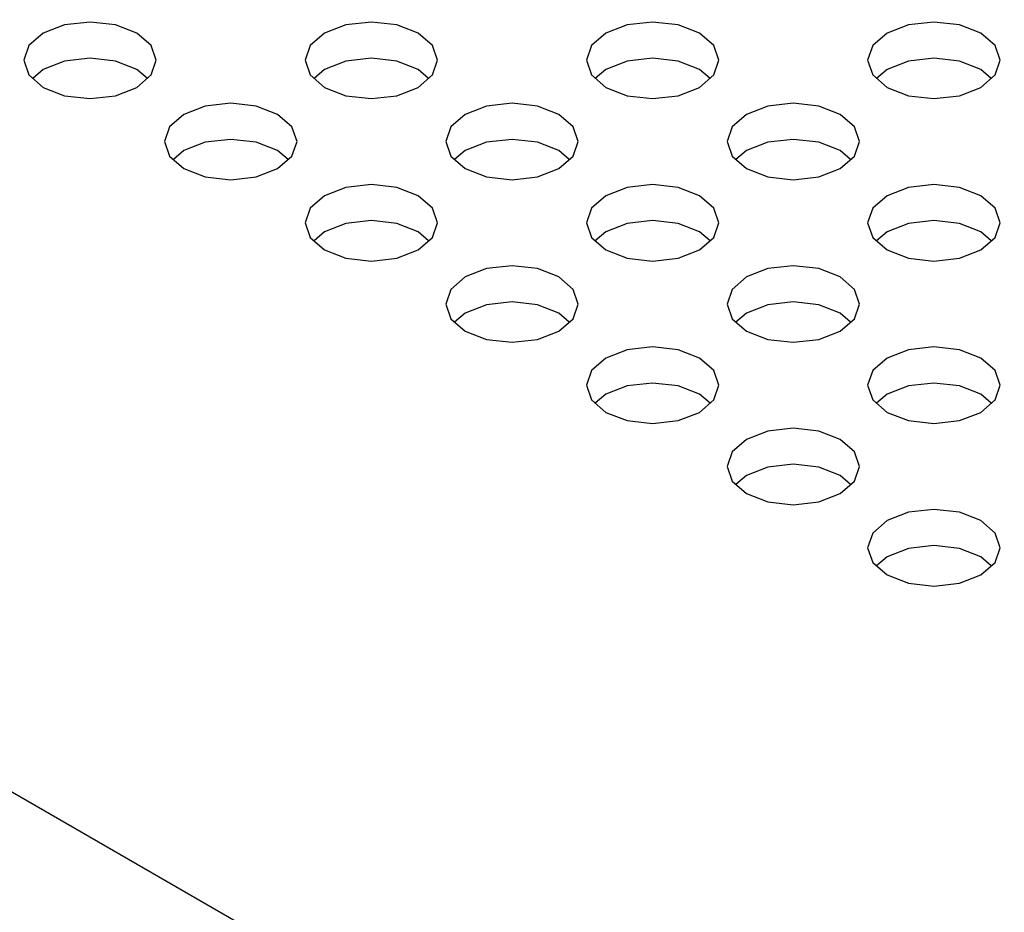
# Model space of a CAD drawing. Header units: inches. Extents: x 0 to 34, y 0 to 22.
# Tile 24 of 66: x 3.929 to 4.218, y 8.211 to 8.473. Entities that reach past the tile are written whole.
import ezdxf

# ---------------------------------------------------------------- set-up
doc = ezdxf.new("R2010")
doc.units = ezdxf.units.IN
doc.header["$LTSCALE"] = 1.87
doc.header["$MEASUREMENT"] = 0
doc.layers.get('0').update_dxf_attribs({"linetype": 'CONTINUOUS'})

msp = doc.modelspace()

# ---------------------------------------------------------------- linework, layer by layer
at = {"color": 2, "linetype": 'CONTINUOUS'}
for p, q in [((2.69925, 8.95531), (4.51711, 7.9057)), ((3.94226, 8.47155), (3.93594, 8.46911)), ((3.9497, 8.4724), (3.94226, 8.47155)), ((3.95715, 8.47155), (3.9497, 8.4724)), ((3.96346, 8.46911), (3.95715, 8.47155)), ((4.02482, 8.47155), (4.01851, 8.46911)), ((4.03227, 8.4724), (4.02482, 8.47155)), ((4.03971, 8.47155), (4.03227, 8.4724)), ((4.04603, 8.46911), (4.03971, 8.47155)), ((4.10738, 8.47155), (4.10107, 8.46911)), ((4.11483, 8.4724), (4.10738, 8.47155)), ((4.12228, 8.47155), (4.11483, 8.4724)), ((4.12859, 8.46911), (4.12228, 8.47155)), ((4.18995, 8.47155), (4.18363, 8.46911)), ((4.19739, 8.4724), (4.18995, 8.47155)), ((4.20484, 8.47155), (4.19739, 8.4724)), ((4.21115, 8.46911), (4.20484, 8.47155)), ((3.93594, 8.46911), (3.93172, 8.46547)), ((3.96768, 8.46547), (3.96346, 8.46911)), ((4.01851, 8.46911), (4.01429, 8.46547)), ((4.05025, 8.46547), (4.04603, 8.46911)), ((4.10107, 8.46911), (4.09685, 8.46547)), ((4.13281, 8.46547), (4.12859, 8.46911)), ((4.18363, 8.46911), (4.17942, 8.46547)), ((4.21537, 8.46547), (4.21115, 8.46911)), ((3.93172, 8.46547), (3.93024, 8.46117)), ((3.96916, 8.46117), (3.96768, 8.46547)), ((4.01429, 8.46547), (4.01281, 8.46117)), ((4.05173, 8.46117), (4.05025, 8.46547)), ((4.09685, 8.46547), (4.09537, 8.46117)), ((4.13429, 8.46117), (4.13281, 8.46547)), ((4.17942, 8.46547), (4.17793, 8.46117)), ((4.21685, 8.46117), (4.21537, 8.46547)), ((3.93024, 8.46117), (3.93172, 8.45687)), ((3.9497, 8.46181), (3.94226, 8.46096)), ((3.95715, 8.46096), (3.9497, 8.46181)), ((3.96768, 8.45687), (3.96916, 8.46117)), ((4.01281, 8.46117), (4.01429, 8.45687)), ((4.03227, 8.46181), (4.02482, 8.46096)), ((4.03971, 8.46096), (4.03227, 8.46181)), ((4.05025, 8.45687), (4.05173, 8.46117)), ((4.09537, 8.46117), (4.09685, 8.45687)), ((4.11483, 8.46181), (4.10738, 8.46096)), ((4.12228, 8.46096), (4.11483, 8.46181)), ((4.13281, 8.45687), (4.13429, 8.46117)), ((4.17793, 8.46117), (4.17942, 8.45687)), ((4.19739, 8.46181), (4.18995, 8.46096)), ((4.20484, 8.46096), (4.19739, 8.46181)), ((4.21537, 8.45687), (4.21685, 8.46117)), ((3.93594, 8.45852), (3.93288, 8.45587)), ((3.94226, 8.46096), (3.93594, 8.45852)), ((3.96346, 8.45852), (3.95715, 8.46096)), ((3.96653, 8.45587), (3.96346, 8.45852)), ((4.01851, 8.45852), (4.01544, 8.45587)), ((4.02482, 8.46096), (4.01851, 8.45852)), ((4.04603, 8.45852), (4.03971, 8.46096)), ((4.04909, 8.45587), (4.04603, 8.45852)), ((4.10107, 8.45852), (4.098, 8.45587)), ((4.10738, 8.46096), (4.10107, 8.45852)), ((4.12859, 8.45852), (4.12228, 8.46096)), ((4.13166, 8.45587), (4.12859, 8.45852)), ((4.18363, 8.45852), (4.18057, 8.45587)), ((4.18995, 8.46096), (4.18363, 8.45852)), ((4.21115, 8.45852), (4.20484, 8.46096)), ((4.21422, 8.45587), (4.21115, 8.45852)), ((3.93172, 8.45687), (3.93594, 8.45322)), ((3.96346, 8.45322), (3.96768, 8.45687)), ((4.01429, 8.45687), (4.01851, 8.45322)), ((4.04603, 8.45322), (4.05025, 8.45687)), ((4.09685, 8.45687), (4.10107, 8.45322)), ((4.12859, 8.45322), (4.13281, 8.45687)), ((4.17942, 8.45687), (4.18363, 8.45322)), ((4.21115, 8.45322), (4.21537, 8.45687)), ((3.93594, 8.45322), (3.94226, 8.45079)), ((3.95715, 8.45079), (3.96346, 8.45322)), ((4.01851, 8.45322), (4.02482, 8.45079)), ((4.03971, 8.45079), (4.04603, 8.45322)), ((4.10107, 8.45322), (4.10738, 8.45079)), ((4.12228, 8.45079), (4.12859, 8.45322)), ((4.18363, 8.45322), (4.18995, 8.45079)), ((4.20484, 8.45079), (4.21115, 8.45322)), ((3.94226, 8.45079), (3.9497, 8.44993)), ((3.9497, 8.44993), (3.95715, 8.45079)), ((4.02482, 8.45079), (4.03227, 8.44993)), ((4.03227, 8.44993), (4.03971, 8.45079)), ((4.10738, 8.45079), (4.11483, 8.44993)), ((4.11483, 8.44993), (4.12228, 8.45079)), ((4.18995, 8.45079), (4.19739, 8.44993)), ((4.19739, 8.44993), (4.20484, 8.45079)), ((3.98354, 8.44771), (3.97722, 8.44528)), ((3.99099, 8.44857), (3.98354, 8.44771)), ((3.99843, 8.44771), (3.99099, 8.44857)), ((4.00475, 8.44528), (3.99843, 8.44771)), ((4.0661, 8.44771), (4.05979, 8.44528)), ((4.07355, 8.44857), (4.0661, 8.44771)), ((4.081, 8.44771), (4.07355, 8.44857)), ((4.08731, 8.44528), (4.081, 8.44771)), ((4.14867, 8.44771), (4.14235, 8.44528)), ((4.15611, 8.44857), (4.14867, 8.44771)), ((4.16356, 8.44771), (4.15611, 8.44857)), ((4.16987, 8.44528), (4.16356, 8.44771)), ((3.97722, 8.44528), (3.97301, 8.44163)), ((4.00896, 8.44163), (4.00475, 8.44528)), ((4.05979, 8.44528), (4.05557, 8.44163)), ((4.09153, 8.44163), (4.08731, 8.44528)), ((4.14235, 8.44528), (4.13813, 8.44163)), ((4.17409, 8.44163), (4.16987, 8.44528)), ((3.97301, 8.44163), (3.97152, 8.43733)), ((4.01045, 8.43733), (4.00896, 8.44163)), ((4.05557, 8.44163), (4.05409, 8.43733)), ((4.09301, 8.43733), (4.09153, 8.44163)), ((4.13813, 8.44163), (4.13665, 8.43733)), ((4.17557, 8.43733), (4.17409, 8.44163)), ((3.97152, 8.43733), (3.97301, 8.43303)), ((3.98354, 8.43712), (3.97722, 8.43468)), ((3.99099, 8.43798), (3.98354, 8.43712)), ((3.99843, 8.43712), (3.99099, 8.43798)), ((4.00475, 8.43468), (3.99843, 8.43712)), ((4.00896, 8.43303), (4.01045, 8.43733)), ((4.05409, 8.43733), (4.05557, 8.43303)), ((4.0661, 8.43712), (4.05979, 8.43468)), ((4.07355, 8.43798), (4.0661, 8.43712)), ((4.081, 8.43712), (4.07355, 8.43798)), ((4.08731, 8.43468), (4.081, 8.43712)), ((4.09153, 8.43303), (4.09301, 8.43733)), ((4.13665, 8.43733), (4.13813, 8.43303)), ((4.14867, 8.43712), (4.14235, 8.43468)), ((4.15611, 8.43798), (4.14867, 8.43712)), ((4.16356, 8.43712), (4.15611, 8.43798)), ((4.16987, 8.43468), (4.16356, 8.43712)), ((4.17409, 8.43303), (4.17557, 8.43733)), ((3.97301, 8.43303), (3.97722, 8.42939)), ((3.97722, 8.43468), (3.97416, 8.43204)), ((4.00781, 8.43204), (4.00475, 8.43468)), ((4.00475, 8.42939), (4.00896, 8.43303)), ((4.05557, 8.43303), (4.05979, 8.42939)), ((4.05979, 8.43468), (4.05672, 8.43204)), ((4.09037, 8.43204), (4.08731, 8.43468)), ((4.08731, 8.42939), (4.09153, 8.43303)), ((4.13813, 8.43303), (4.14235, 8.42939)), ((4.14235, 8.43468), (4.13929, 8.43204)), ((4.17294, 8.43204), (4.16987, 8.43468)), ((4.16987, 8.42939), (4.17409, 8.43303)), ((3.97722, 8.42939), (3.98354, 8.42695)), ((3.99843, 8.42695), (4.00475, 8.42939)), ((4.05979, 8.42939), (4.0661, 8.42695)), ((4.081, 8.42695), (4.08731, 8.42939)), ((4.14235, 8.42939), (4.14867, 8.42695)), ((4.16356, 8.42695), (4.16987, 8.42939)), ((3.98354, 8.42695), (3.99099, 8.4261)), ((3.99099, 8.4261), (3.99843, 8.42695)), ((4.0661, 8.42695), (4.07355, 8.4261)), ((4.07355, 8.4261), (4.081, 8.42695)), ((4.14867, 8.42695), (4.15611, 8.4261)), ((4.15611, 8.4261), (4.16356, 8.42695)), ((4.02482, 8.42388), (4.01851, 8.42144)), ((4.03227, 8.42473), (4.02482, 8.42388)), ((4.03971, 8.42388), (4.03227, 8.42473)), ((4.04603, 8.42144), (4.03971, 8.42388)), ((4.10738, 8.42388), (4.10107, 8.42144)), ((4.11483, 8.42473), (4.10738, 8.42388)), ((4.12228, 8.42388), (4.11483, 8.42473)), ((4.12859, 8.42144), (4.12228, 8.42388)), ((4.18995, 8.42388), (4.18363, 8.42144)), ((4.19739, 8.42473), (4.18995, 8.42388)), ((4.20484, 8.42388), (4.19739, 8.42473)), ((4.21115, 8.42144), (4.20484, 8.42388)), ((4.01851, 8.42144), (4.01429, 8.4178)), ((4.05025, 8.4178), (4.04603, 8.42144)), ((4.10107, 8.42144), (4.09685, 8.4178)), ((4.13281, 8.4178), (4.12859, 8.42144)), ((4.18363, 8.42144), (4.17942, 8.4178)), ((4.21537, 8.4178), (4.21115, 8.42144)), ((4.01429, 8.4178), (4.01281, 8.4135)), ((4.05173, 8.4135), (4.05025, 8.4178)), ((4.09685, 8.4178), (4.09537, 8.4135)), ((4.13429, 8.4135), (4.13281, 8.4178)), ((4.17942, 8.4178), (4.17793, 8.4135)), ((4.21685, 8.4135), (4.21537, 8.4178)), ((4.01281, 8.4135), (4.01429, 8.4092)), ((4.02482, 8.41328), (4.01851, 8.41085)), ((4.03227, 8.41414), (4.02482, 8.41328)), ((4.03971, 8.41328), (4.03227, 8.41414)), ((4.04603, 8.41085), (4.03971, 8.41328)), ((4.05025, 8.4092), (4.05173, 8.4135)), ((4.09537, 8.4135), (4.09685, 8.4092)), ((4.10738, 8.41328), (4.10107, 8.41085)), ((4.11483, 8.41414), (4.10738, 8.41328)), ((4.12228, 8.41328), (4.11483, 8.41414)), ((4.12859, 8.41085), (4.12228, 8.41328)), ((4.13281, 8.4092), (4.13429, 8.4135)), ((4.17793, 8.4135), (4.17942, 8.4092)), ((4.18995, 8.41328), (4.18363, 8.41085)), ((4.19739, 8.41414), (4.18995, 8.41328)), ((4.20484, 8.41328), (4.19739, 8.41414)), ((4.21115, 8.41085), (4.20484, 8.41328)), ((4.21537, 8.4092), (4.21685, 8.4135)), ((4.01429, 8.4092), (4.01851, 8.40555)), ((4.01851, 8.41085), (4.01544, 8.4082)), ((4.04909, 8.4082), (4.04603, 8.41085)), ((4.04603, 8.40555), (4.05025, 8.4092)), ((4.09685, 8.4092), (4.10107, 8.40555)), ((4.10107, 8.41085), (4.098, 8.4082)), ((4.13166, 8.4082), (4.12859, 8.41085)), ((4.12859, 8.40555), (4.13281, 8.4092)), ((4.17942, 8.4092), (4.18363, 8.40555)), ((4.18363, 8.41085), (4.18057, 8.4082)), ((4.21422, 8.4082), (4.21115, 8.41085)), ((4.21115, 8.40555), (4.21537, 8.4092)), ((4.01851, 8.40555), (4.02482, 8.40312)), ((4.03971, 8.40312), (4.04603, 8.40555)), ((4.10107, 8.40555), (4.10738, 8.40312)), ((4.12228, 8.40312), (4.12859, 8.40555)), ((4.18363, 8.40555), (4.18995, 8.40312)), ((4.20484, 8.40312), (4.21115, 8.40555)), ((4.02482, 8.40312), (4.03227, 8.40226)), ((4.03227, 8.40226), (4.03971, 8.40312)), ((4.07355, 8.4009), (4.0661, 8.40004)), ((4.081, 8.40004), (4.07355, 8.4009)), ((4.10738, 8.40312), (4.11483, 8.40226)), ((4.11483, 8.40226), (4.12228, 8.40312)), ((4.15611, 8.4009), (4.14867, 8.40004)), ((4.16356, 8.40004), (4.15611, 8.4009)), ((4.18995, 8.40312), (4.19739, 8.40226)), ((4.19739, 8.40226), (4.20484, 8.40312)), ((4.05979, 8.39761), (4.05557, 8.39396)), ((4.0661, 8.40004), (4.05979, 8.39761)), ((4.08731, 8.39761), (4.081, 8.40004)), ((4.09153, 8.39396), (4.08731, 8.39761)), ((4.14235, 8.39761), (4.13813, 8.39396)), ((4.14867, 8.40004), (4.14235, 8.39761)), ((4.16987, 8.39761), (4.16356, 8.40004)), ((4.17409, 8.39396), (4.16987, 8.39761)), ((4.05557, 8.39396), (4.05409, 8.38966)), ((4.09301, 8.38966), (4.09153, 8.39396)), ((4.13813, 8.39396), (4.13665, 8.38966)), ((4.17557, 8.38966), (4.17409, 8.39396)), ((4.05409, 8.38966), (4.05557, 8.38536)), ((4.0661, 8.38945), (4.05979, 8.38701)), ((4.07355, 8.3903), (4.0661, 8.38945)), ((4.081, 8.38945), (4.07355, 8.3903)), ((4.08731, 8.38701), (4.081, 8.38945)), ((4.09153, 8.38536), (4.09301, 8.38966)), ((4.13665, 8.38966), (4.13813, 8.38536)), ((4.14867, 8.38945), (4.14235, 8.38701)), ((4.15611, 8.3903), (4.14867, 8.38945)), ((4.16356, 8.38945), (4.15611, 8.3903)), ((4.16987, 8.38701), (4.16356, 8.38945)), ((4.17409, 8.38536), (4.17557, 8.38966)), ((4.05979, 8.38701), (4.05672, 8.38436)), ((4.09037, 8.38436), (4.08731, 8.38701)), ((4.14235, 8.38701), (4.13929, 8.38436)), ((4.17294, 8.38436), (4.16987, 8.38701)), ((4.05557, 8.38536), (4.05979, 8.38172)), ((4.08731, 8.38172), (4.09153, 8.38536)), ((4.13813, 8.38536), (4.14235, 8.38172)), ((4.16987, 8.38172), (4.17409, 8.38536)), ((4.05979, 8.38172), (4.0661, 8.37928)), ((4.081, 8.37928), (4.08731, 8.38172)), ((4.14235, 8.38172), (4.14867, 8.37928)), ((4.16356, 8.37928), (4.16987, 8.38172)), ((4.0661, 8.37928), (4.07355, 8.37842)), ((4.07355, 8.37842), (4.081, 8.37928)), ((4.14867, 8.37928), (4.15611, 8.37842)), ((4.15611, 8.37842), (4.16356, 8.37928)), ((4.10738, 8.37621), (4.10107, 8.37377)), ((4.11483, 8.37706), (4.10738, 8.37621)), ((4.12228, 8.37621), (4.11483, 8.37706)), ((4.12859, 8.37377), (4.12228, 8.37621)), ((4.18995, 8.37621), (4.18363, 8.37377)), ((4.19739, 8.37706), (4.18995, 8.37621)), ((4.20484, 8.37621), (4.19739, 8.37706)), ((4.21115, 8.37377), (4.20484, 8.37621)), ((4.10107, 8.37377), (4.09685, 8.37013)), ((4.13281, 8.37013), (4.12859, 8.37377)), ((4.18363, 8.37377), (4.17942, 8.37013)), ((4.21537, 8.37013), (4.21115, 8.37377)), ((4.09685, 8.37013), (4.09537, 8.36583)), ((4.13429, 8.36583), (4.13281, 8.37013)), ((4.17942, 8.37013), (4.17793, 8.36583)), ((4.21685, 8.36583), (4.21537, 8.37013)), ((4.09537, 8.36583), (4.09685, 8.36153)), ((4.11483, 8.36647), (4.10738, 8.36561)), ((4.12228, 8.36561), (4.11483, 8.36647)), ((4.13281, 8.36153), (4.13429, 8.36583)), ((4.17793, 8.36583), (4.17942, 8.36153)), ((4.19739, 8.36647), (4.18995, 8.36561)), ((4.20484, 8.36561), (4.19739, 8.36647)), ((4.21537, 8.36153), (4.21685, 8.36583)), ((4.10107, 8.36318), (4.098, 8.36053)), ((4.10738, 8.36561), (4.10107, 8.36318)), ((4.12859, 8.36318), (4.12228, 8.36561)), ((4.13166, 8.36053), (4.12859, 8.36318)), ((4.18363, 8.36318), (4.18057, 8.36053)), ((4.18995, 8.36561), (4.18363, 8.36318)), ((4.21115, 8.36318), (4.20484, 8.36561)), ((4.21422, 8.36053), (4.21115, 8.36318)), ((4.09685, 8.36153), (4.10107, 8.35788)), ((4.12859, 8.35788), (4.13281, 8.36153)), ((4.17942, 8.36153), (4.18363, 8.35788)), ((4.21115, 8.35788), (4.21537, 8.36153)), ((4.10107, 8.35788), (4.10738, 8.35544)), ((4.12228, 8.35544), (4.12859, 8.35788)), ((4.18363, 8.35788), (4.18995, 8.35544)), ((4.20484, 8.35544), (4.21115, 8.35788)), ((4.10738, 8.35544), (4.11483, 8.35459)), ((4.11483, 8.35459), (4.12228, 8.35544)), ((4.18995, 8.35544), (4.19739, 8.35459)), ((4.19739, 8.35459), (4.20484, 8.35544)), ((4.14867, 8.35237), (4.14235, 8.34994)), ((4.15611, 8.35323), (4.14867, 8.35237)), ((4.16356, 8.35237), (4.15611, 8.35323)), ((4.16987, 8.34994), (4.16356, 8.35237)), ((4.14235, 8.34994), (4.13813, 8.34629)), ((4.17409, 8.34629), (4.16987, 8.34994)), ((4.13813, 8.34629), (4.13665, 8.34199)), ((4.17557, 8.34199), (4.17409, 8.34629)), ((4.13665, 8.34199), (4.13813, 8.33769)), ((4.14867, 8.34178), (4.14235, 8.33934)), ((4.15611, 8.34263), (4.14867, 8.34178)), ((4.16356, 8.34178), (4.15611, 8.34263)), ((4.16987, 8.33934), (4.16356, 8.34178)), ((4.17409, 8.33769), (4.17557, 8.34199)), ((4.13813, 8.33769), (4.14235, 8.33405)), ((4.14235, 8.33934), (4.13929, 8.33669)), ((4.17294, 8.33669), (4.16987, 8.33934)), ((4.16987, 8.33405), (4.17409, 8.33769)), ((4.14235, 8.33405), (4.14867, 8.33161)), ((4.16356, 8.33161), (4.16987, 8.33405)), ((4.14867, 8.33161), (4.15611, 8.33075)), ((4.15611, 8.33075), (4.16356, 8.33161)), ((4.18995, 8.32854), (4.18363, 8.3261)), ((4.19739, 8.32939), (4.18995, 8.32854)), ((4.20484, 8.32854), (4.19739, 8.32939)), ((4.21115, 8.3261), (4.20484, 8.32854)), ((4.18363, 8.3261), (4.17942, 8.32245)), ((4.21537, 8.32245), (4.21115, 8.3261)), ((4.17942, 8.32245), (4.17793, 8.31815)), ((4.21685, 8.31815), (4.21537, 8.32245)), ((4.17793, 8.31815), (4.17942, 8.31385)), ((4.18995, 8.31794), (4.18363, 8.31551)), ((4.19739, 8.3188), (4.18995, 8.31794)), ((4.20484, 8.31794), (4.19739, 8.3188)), ((4.21115, 8.31551), (4.20484, 8.31794)), ((4.21537, 8.31385), (4.21685, 8.31815)), ((4.17942, 8.31385), (4.18363, 8.31021)), ((4.18363, 8.31551), (4.18057, 8.31286)), ((4.21422, 8.31286), (4.21115, 8.31551)), ((4.21115, 8.31021), (4.21537, 8.31385)), ((4.18363, 8.31021), (4.18995, 8.30777)), ((4.20484, 8.30777), (4.21115, 8.31021)), ((4.18995, 8.30777), (4.19739, 8.30692)), ((4.19739, 8.30692), (4.20484, 8.30777))]:
    msp.add_line(p, q, dxfattribs=at)

doc.saveas('drawing.dxf')
